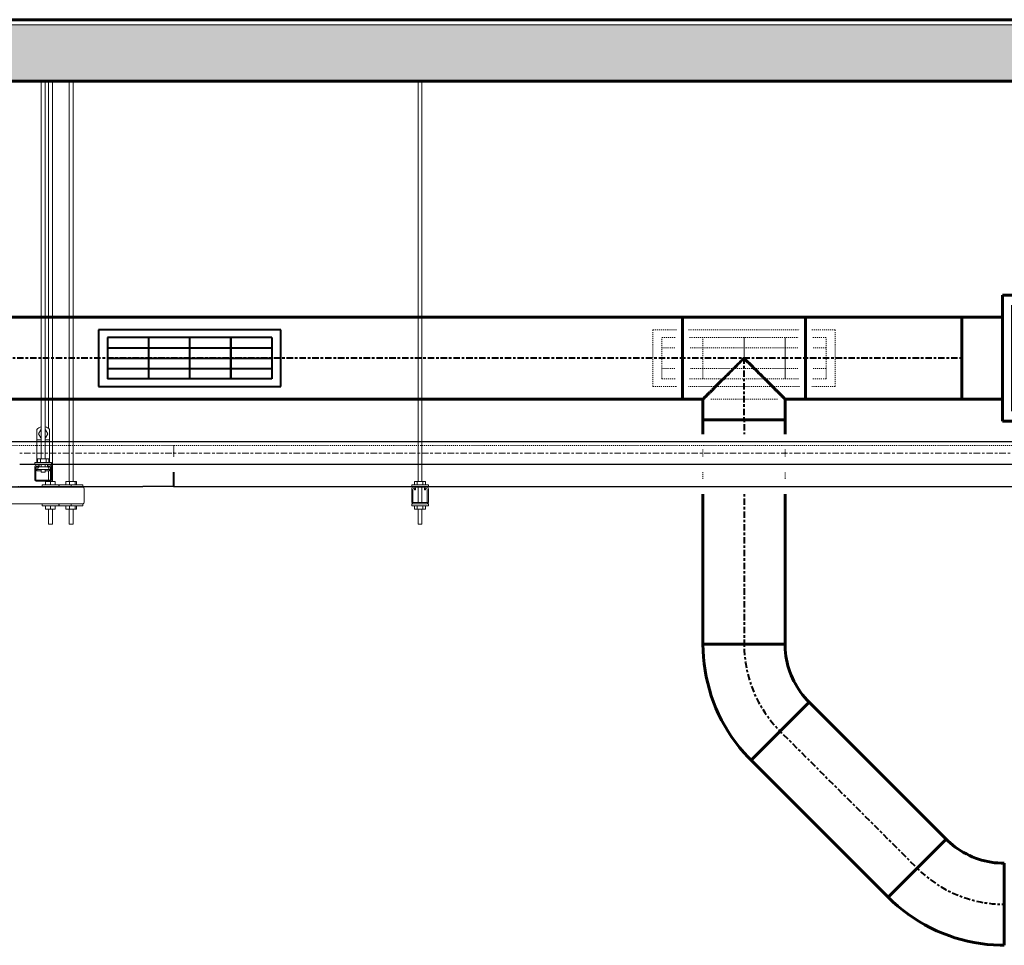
# Model space of a CAD drawing. Header units: inches. Extents: x -723 to 1689, y -292 to 603.
# Tile 15 of 40: x 3 to 99, y 136 to 226. Entities that reach past the tile are written whole.
import ezdxf

# ---------------------------------------------------------------- set-up
doc = ezdxf.new("R2010")
doc.units = ezdxf.units.IN
doc.header["$MEASUREMENT"] = 0
doc.linetypes.add('Center', pattern=[1.25, 0.25, -0.1875, 0.625, -0.1875])
doc.linetypes.add('Hidden 1_16_', pattern=[0.09375, 0.0625, -0.03125])
for name, color, linetype, lineweight in [('A-DETL', 90, 'Hidden 1_16_', 9), ('A-FLOR', 192, 'Continuous', 18), ('A-FLOR-MCUT', 51, 'Continuous', 18), ('A-FLOR-PATT', 8, 'Continuous', 70), ('A-GENM', 13, 'Continuous', 9), ('E-CABL-TRAY', 211, 'Continuous', 30), ('E-POWR-CNDT', 130, 'Continuous', 30), ('E-POWR-CNTR', 130, 'Center', 18), ('M-EQPM', 50, 'Continuous', 60), ('M-HVAC-CDFF', 50, 'Continuous', 40), ('M-HVAC-DUCT', 70, 'Continuous', 60), ('M-HVAC-DUCT-CNTR', 70, 'Center', 40), ('S-BEAM', 12, 'Continuous', 9), ('S-COLS', 52, 'Continuous', 9), ('S-FSTN', 2, 'Continuous', 9)]:
    doc.layers.add(name, color=color, linetype=linetype, lineweight=lineweight)

# ---------------------------------------------------------------- blocks, each defined once
blk = doc.blocks.new('ST-VDC-01_ARCH_REF_v001_rvt_rvt-2-Retail 109 - Raceway Coordination')
at = {"layer": 'A-FLOR-PATT', "lineweight": 9}
h = blk.add_hatch(dxfattribs=at)
h.set_pattern_fill('FP_2', color=256, style=0, pattern_type=2)
h.set_pattern_definition([(50, (70.296, 444.113), (13.77135, -1.20496), [1.44, -15.84]), (355, (70.296, 444.113), (-2.6644, 14.44218), [1.152, -12.672]), (100.451, (71.443, 444.012), (11.10708, 13.23737), [1.224, -13.462]), (46.184, (70.296, 447.953), (20.4913, -3.17785), [2.16, -23.76]), (96.636, (72.003, 447.688), (17.9459, 18.70315), [1.836, -20.193]), (351.184, (70.296, 447.953), (17.9454, 18.7026), [1.728, -19.008]), (21, (72.216, 446.993), (11.46052, -7.73037), [1.44, -15.84]), (326, (72.216, 446.993), (4.67135, 13.92315), [1.152, -12.672]), (71.451, (73.171, 446.348), (16.13207, 6.19284), [1.224, -13.462]), (37.5, (70.296, 444.113), (0.233123, 6.39175), [0.6336, -11.885, 0.6336, -12.23, -12.72]), (37.5, (70.296, 444.113), (0.233123, 6.39175), [-25.382, 0.6336, -12.086]), (7.5, (70.296, 444.113), (5.05073, 7.57304), [0.6336, -6.701, 0.6336, -11.597, -4.848]), (7.5, (70.296, 444.113), (5.05073, 7.57304), [-19.565, 0.6336, -4.214]), (327.5, (66.014, 444.113), (10.24958, -0.43289), [0.6336, -4.166, 0.6336, -14.342, -19.872]), (327.5, (66.014, 444.113), (10.24958, -0.43289), [-19.776, 0.6336, -19.238]), (317.5, (64.094, 444.113), (11.19739, 1.92214), [0.6336, -5.606, 0.6336, -9.312, -14.112]), (317.5, (64.094, 444.113), (11.19739, 1.92214), [-16.186, 0.6336, -13.478])])
h.paths.add_polyline_path([(426.215, 220), (434.921, 220), (434.921, 225.5), (42.499, 225.5), (42.499, 220), (414.35, 220)])
at = {"layer": 'A-FLOR', "color": 133, "lineweight": 60}
for p, q in [((434.921, 226), (43.749, 226)), ((246.264, 220), (434.921, 220))]:
    blk.add_line(p, q, dxfattribs=at)
at = {"layer": 'A-FLOR-MCUT', "color": 9}
blk.add_line((434.921, 225.5), (43.124, 225.5), dxfattribs=at)
blk = doc.blocks.new('HeatRecoveryUnit - Heat Recovery Unit _HRU_-1365172-Retail 109 - Raceway Coordination')
at = {"layer": 'M-EQPM', "color": 7}
for p, q in [((385.048, 199.142), (433.473, 199.142)), ((385.048, 186.858), (385.048, 199.142)), ((433.473, 199.142), (433.473, 186.858)), ((399.812, 198.157), (386.032, 198.157)), ((386.032, 198.157), (386.032, 187.843)), ((399.812, 187.843), (399.812, 198.157)), ((385.048, 197), (381.111, 197)), ((381.111, 197), (381.111, 193)), ((437.41, 195), (433.473, 195)), ((437.41, 193), (437.41, 195)), ((381.111, 193), (381.111, 189)), ((437.41, 191), (437.41, 193)), ((433.473, 191), (437.41, 191)), ((381.111, 189), (385.048, 189)), ((386.032, 187.843), (399.812, 187.843)), ((433.473, 186.858), (385.048, 186.858))]:
    blk.add_line(p, q, dxfattribs=at)
blk = doc.blocks.new('Round Elbow - 1_5 D-1397765-Retail 109 - Raceway Coordination')
at = {"layer": 'M-HVAC-DUCT', "color": 5}
for p, q in [((379.577, 146.1), (376.749, 143.272)), ((376.749, 143.272), (373.92, 140.443)), ((385.234, 139.757), (385.234, 143.757)), ((385.234, 135.757), (385.234, 139.757))]:
    blk.add_line(p, q, dxfattribs=at)
at = {"layer": 'M-HVAC-DUCT', "color": 5, "flags": 128}
for points in [[(385.234, 143.757), (384.914, 143.763), (384.595, 143.783), (384.276, 143.814), (383.96, 143.859), (383.645, 143.916), (383.333, 143.986), (383.023, 144.069), (382.718, 144.163), (382.416, 144.27), (382.119, 144.388), (381.827, 144.519), (381.54, 144.661), (381.259, 144.814), (380.985, 144.979), (380.717, 145.154), (380.457, 145.34), (380.204, 145.536), (379.959, 145.743), (379.723, 145.958), (379.577, 146.1)], [(373.92, 140.443), (374.382, 140), (374.861, 139.575), (375.356, 139.17), (375.867, 138.785), (376.394, 138.421), (376.934, 138.078), (377.488, 137.757), (378.054, 137.459), (378.631, 137.183), (379.219, 136.931), (379.817, 136.702), (380.423, 136.497), (381.037, 136.317), (381.658, 136.162), (382.285, 136.031), (382.916, 135.926), (383.551, 135.846), (384.189, 135.791), (384.828, 135.762), (385.234, 135.757)]]:
    blk.add_lwpolyline(points, dxfattribs=at)
blk = doc.blocks.new('Supply Grille - Double Deflection - Curve Face Rectangular Neck - 16x4 Connection 8 Diameter Duct-1537919-Retail 109 - Raceway Coordination')
at = {"layer": 'M-HVAC-CDFF', "color": 170}
for p, q in [((189.004, 195.75), (189.004, 190.25)), ((206.754, 195.75), (189.004, 195.75)), ((206.754, 190.25), (206.754, 195.75)), ((205.879, 195), (189.879, 195)), ((189.879, 195), (189.879, 191)), ((193.879, 191), (193.879, 195)), ((193.879, 191), (193.879, 195)), ((197.879, 191), (197.879, 195)), ((197.879, 191), (197.879, 195)), ((201.879, 195), (201.879, 191)), ((201.879, 191), (201.879, 195)), ((205.879, 195), (205.879, 191)), ((189.879, 194), (205.879, 194)), ((189.879, 194), (205.879, 194)), ((189.879, 193), (205.879, 193)), ((189.879, 193), (205.879, 193)), ((189.879, 192), (205.879, 192)), ((189.879, 192), (205.879, 192)), ((205.879, 191), (189.879, 191)), ((189.004, 190.25), (206.754, 190.25))]:
    blk.add_line(p, q, dxfattribs=at)
blk = doc.blocks.new('Round Tee - Standard-1397651-Retail 109 - Raceway Coordination')
at = {"layer": 'M-HVAC-DUCT', "color": 5}
for p, q in [((365.879, 197), (353.879, 197)), ((353.879, 197), (353.879, 193)), ((365.879, 193), (365.879, 197)), ((353.879, 193), (353.879, 189)), ((365.879, 189), (365.879, 193)), ((353.879, 189), (355.879, 189)), ((355.879, 189), (355.879, 187)), ((363.879, 187), (363.879, 189)), ((363.879, 189), (365.879, 189)), ((355.879, 187), (359.879, 187)), ((359.879, 187), (363.879, 187))]:
    blk.add_line(p, q, dxfattribs=at)
for points, knots in [([(359.879, 193), (359.68, 192.799), (359.279, 192.401), (358.686, 191.807), (358.107, 191.229), (357.645, 190.767), (357.294, 190.415), (357.042, 190.163), (356.844, 189.965), (356.694, 189.815), (356.587, 189.708), (356.484, 189.606), (356.388, 189.509), (356.298, 189.418), (356.215, 189.336), (356.14, 189.262), (356.05, 189.171), (355.961, 189.081), (355.894, 189.018), (355.879, 189.001), (355.879, 189)], [0, 0, 0, 0, 0.111111, 0.222222, 0.333333, 0.444444, 0.5, 0.555556, 0.611111, 0.638889, 0.666667, 0.694444, 0.722222, 0.75, 0.777778, 0.805556, 0.833333, 0.888889, 0.944444, 1, 1, 1, 1]), ([(363.879, 189), (363.879, 189.001), (363.863, 189.018), (363.797, 189.081), (363.708, 189.171), (363.618, 189.262), (363.543, 189.336), (363.46, 189.418), (363.37, 189.509), (363.273, 189.606), (363.171, 189.708), (363.063, 189.815), (362.951, 189.928), (362.834, 190.045), (362.704, 190.175), (362.558, 190.32), (362.398, 190.481), (362.233, 190.646), (362.008, 190.87), (361.719, 191.161), (361.242, 191.636), (360.629, 192.251), (360.128, 192.749), (359.879, 193)], [0, 0, 0, 0, 0.055556, 0.111111, 0.166667, 0.194444, 0.222222, 0.25, 0.277778, 0.305556, 0.333333, 0.361111, 0.388889, 0.416667, 0.444444, 0.479167, 0.513889, 0.548611, 0.583333, 0.652778, 0.722222, 0.861111, 1, 1, 1, 1])]:
    blk.add_open_spline(points, degree=3, knots=knots, dxfattribs=at)
blk = doc.blocks.new('Round Elbow - 1_5 D-V41-Retail 109 - Raceway Coordination')
at = {"layer": 'M-HVAC-DUCT', "color": 5}
for p, q in [((359.879, 165.112), (355.879, 165.112)), ((363.879, 165.112), (359.879, 165.112)), ((363.394, 156.627), (366.222, 159.455)), ((360.565, 153.799), (363.394, 156.627))]:
    blk.add_line(p, q, dxfattribs=at)
at = {"layer": 'M-HVAC-DUCT', "color": 5, "flags": 128}
for points in [[(355.879, 165.112), (355.892, 164.472), (355.93, 163.834), (355.994, 163.197), (356.083, 162.563), (356.198, 161.934), (356.337, 161.309), (356.502, 160.691), (356.691, 160.079), (356.904, 159.476), (357.142, 158.882), (357.403, 158.297), (357.687, 157.724), (357.994, 157.162), (358.323, 156.613), (358.673, 156.078), (359.045, 155.557), (359.438, 155.052), (359.85, 154.562), (360.281, 154.09), (360.565, 153.799)], [(366.222, 159.455), (366, 159.686), (365.788, 159.926), (365.585, 160.173), (365.393, 160.429), (365.211, 160.692), (365.039, 160.962), (364.879, 161.239), (364.73, 161.522), (364.592, 161.811), (364.466, 162.105), (364.351, 162.404), (364.249, 162.707), (364.159, 163.014), (364.081, 163.324), (364.016, 163.638), (363.963, 163.953), (363.923, 164.271), (363.896, 164.589), (363.881, 164.909), (363.879, 165.112)]]:
    blk.add_lwpolyline(points, dxfattribs=at)
blk = doc.blocks.new('Return Grille - Double Deflection - Curve Face Rectangular Neck - 16x4 Connection 8 Diameter Duct-1524465-Retail 109 - Raceway Coordination')
at = {"layer": 'A-DETL', "color": 210}
for p, q in [((351.004, 195.75), (353.284, 195.75)), ((351.004, 190.25), (351.004, 195.75)), ((354.474, 195.75), (365.284, 195.75)), ((366.474, 195.75), (368.754, 195.75)), ((368.754, 195.75), (368.754, 190.25)), ((351.879, 191), (351.879, 195)), ((351.879, 195), (353.186, 195)), ((354.572, 195), (365.186, 195)), ((355.879, 191), (355.879, 195)), ((355.879, 191), (355.879, 195)), ((359.879, 195), (359.879, 193.002)), ((359.879, 193.002), (359.879, 195)), ((363.879, 195), (363.879, 191)), ((363.879, 191), (363.879, 195)), ((366.572, 195), (367.879, 195)), ((367.879, 191), (367.879, 195)), ((353.135, 194), (351.879, 194)), ((353.135, 194), (351.879, 194)), ((365.135, 194), (354.622, 194)), ((365.135, 194), (354.622, 194)), ((367.879, 194), (366.622, 194)), ((367.879, 194), (366.622, 194)), ((353.135, 192), (351.879, 192)), ((353.135, 192), (351.879, 192)), ((358.876, 192), (354.622, 192)), ((358.876, 192), (354.622, 192)), ((360.876, 192), (358.882, 192)), ((360.876, 192), (358.882, 192)), ((365.135, 192), (360.882, 192)), ((365.135, 192), (360.882, 192)), ((367.879, 192), (366.622, 192)), ((367.879, 192), (366.622, 192)), ((351.879, 191), (353.186, 191)), ((354.572, 191), (357.876, 191)), ((357.881, 191), (361.876, 191)), ((361.881, 191), (365.186, 191)), ((366.572, 191), (367.879, 191)), ((353.284, 190.25), (351.004, 190.25)), ((357.126, 190.25), (354.474, 190.25)), ((362.626, 190.25), (357.131, 190.25)), ((365.284, 190.25), (362.631, 190.25)), ((368.754, 190.25), (366.474, 190.25))]:
    blk.add_line(p, q, dxfattribs=at)
blk = doc.blocks.new('ST-VDC-01_HVAC_REF_v001_rvt_rvt-2-Retail 109 - Raceway Coordination')
at = {"layer": 'A-DETL', "color": 210}
blk.add_line((356.629, 189), (363.129, 189), dxfattribs=at)
at = {"layer": 'A-DETL', "color": 160}
for p, q in [((355.879, 184.098), (355.879, 183.401)), ((363.879, 183.401), (363.879, 184.098)), ((355.879, 181.901), (355.879, 181.25)), ((363.879, 181.25), (363.879, 181.901))]:
    blk.add_line(p, q, dxfattribs=at)
at = {"layer": 'M-HVAC-DUCT', "color": 5}
for p, q in [((353.879, 197), (165.879, 197)), ((353.879, 193), (353.879, 197)), ((381.111, 197), (365.879, 197)), ((365.879, 197), (365.879, 193)), ((381.111, 193), (381.111, 197)), ((353.879, 189), (353.879, 193)), ((365.879, 193), (365.879, 189)), ((381.111, 189), (381.111, 193)), ((165.879, 189), (353.879, 189)), ((365.879, 189), (381.111, 189)), ((355.879, 187), (355.879, 185.598)), ((359.879, 187), (355.879, 187)), ((363.879, 187), (359.879, 187)), ((363.879, 185.598), (363.879, 187)), ((355.879, 179.75), (355.879, 165.112)), ((363.879, 165.112), (363.879, 179.75)), ((355.879, 165.112), (359.879, 165.112)), ((359.879, 165.112), (363.879, 165.112)), ((366.222, 159.455), (363.394, 156.627)), ((379.577, 146.1), (366.222, 159.455)), ((363.394, 156.627), (360.565, 153.799)), ((360.565, 153.799), (373.92, 140.443)), ((376.749, 143.272), (379.577, 146.1)), ((373.92, 140.443), (376.749, 143.272))]:
    blk.add_line(p, q, dxfattribs=at)
at = {"layer": 'M-HVAC-DUCT-CNTR', "color": 170}
for p, q in [((353.879, 193), (165.879, 193)), ((365.879, 193), (353.879, 193)), ((359.879, 187), (359.879, 193)), ((381.111, 193), (365.879, 193)), ((359.879, 187), (359.879, 185.598)), ((359.879, 179.75), (359.879, 165.112)), ((363.394, 156.627), (376.749, 143.272))]:
    blk.add_line(p, q, dxfattribs=at)
for centre, start, end in [((371.879, 165.112), 180, 225), ((385.234, 151.757), 225, 270)]:
    blk.add_arc(centre, 12, start, end, dxfattribs=at)
at = {"layer": 'M-EQPM', "color": 160, "linetype": 'Hidden 1_16_', "lineweight": 9}
blk.add_blockref('HeatRecoveryUnit - Heat Recovery Unit _HRU_-1365172-Retail 109 - Raceway Coordination', (0, 0), dxfattribs=at)
at = {"layer": 'M-HVAC-CDFF', "color": 160, "linetype": 'Hidden 1_16_', "lineweight": 9}
for name, p in [('Supply Grille - Double Deflection - Curve Face Rectangular Neck - 16x4 Connection 8 Diameter Duct-1537919-Retail 109 - Raceway Coordination', (108, 0)), ('Return Grille - Double Deflection - Curve Face Rectangular Neck - 16x4 Connection 8 Diameter Duct-1524465-Retail 109 - Raceway Coordination', (0, 0))]:
    blk.add_blockref(name, p, dxfattribs=at)
at = {"layer": 'M-HVAC-DUCT', "color": 160, "linetype": 'Hidden 1_16_', "lineweight": 9}
for name in ['Round Tee - Standard-1397651-Retail 109 - Raceway Coordination', 'Round Elbow - 1_5 D-V41-Retail 109 - Raceway Coordination', 'Round Elbow - 1_5 D-1397765-Retail 109 - Raceway Coordination']:
    blk.add_blockref(name, (0, 0), dxfattribs=at)
blk = doc.blocks.new('Vertical Rod - Rod-1204655-Retail 109 - Raceway Coordination')
at = {"layer": 'S-COLS'}
for p, q in [((328.124, 219.938), (328.124, 180.987)), ((328.499, 180.987), (328.499, 219.938)), ((328.124, 180.437), (328.124, 178.918)), ((328.499, 178.918), (328.499, 180.437)), ((328.124, 178.264), (328.124, 176.812)), ((328.499, 176.812), (328.499, 178.264)), ((328.124, 176.812), (328.312, 176.812)), ((328.312, 176.812), (328.499, 176.812))]:
    blk.add_line(p, q, dxfattribs=at)
blk = doc.blocks.new('P1060 Series Square Washer - P1064 - Rod Dia 1_2_-V13-Retail 109 - Raceway Coordination')
at = {"layer": 'S-FSTN'}
for p, q in [((170.793, 182.844), (170.793, 182.625)), ((172.418, 182.844), (170.793, 182.844)), ((170.793, 182.625), (170.992, 182.625)), ((171.033, 182.625), (172.176, 182.625)), ((172.22, 182.625), (172.418, 182.625)), ((172.418, 182.625), (172.418, 182.844))]:
    blk.add_line(p, q, dxfattribs=at)
blk = doc.blocks.new('P1060 Series Square Washer - P1064 - Rod Dia 1_2_-V17-Retail 109 - Raceway Coordination')
at = {"layer": 'S-FSTN'}
for p, q in [((327.499, 178.814), (327.499, 178.595)), ((327.635, 178.814), (327.499, 178.814)), ((327.499, 178.595), (329.124, 178.595)), ((329.124, 178.814), (328.988, 178.814)), ((329.124, 178.595), (329.124, 178.814))]:
    blk.add_line(p, q, dxfattribs=at)
blk = doc.blocks.new('Hex_Nut - P1064 - Rod Dia 1_2_-V14-Retail 109 - Raceway Coordination')
at = {"layer": 'S-FSTN'}
for p, q in [((171.055, 183.175), (171.334, 183.175)), ((171.055, 183.175), (171.055, 182.844)), ((171.334, 183.175), (171.877, 183.175)), ((171.334, 182.844), (171.334, 183.175)), ((171.877, 183.175), (172.156, 183.175)), ((171.877, 182.844), (171.877, 183.175)), ((172.156, 182.844), (172.156, 183.175))]:
    blk.add_line(p, q, dxfattribs=at)
blk = doc.blocks.new('Hex_Nut - P1064 - Rod Dia 1_2_-V18-Retail 109 - Raceway Coordination')
at = {"layer": 'S-FSTN'}
for p, q in [((327.761, 178.595), (327.761, 178.264)), ((328.04, 178.264), (328.04, 178.595)), ((328.583, 178.264), (328.583, 178.595)), ((328.862, 178.264), (328.862, 178.595)), ((328.04, 178.264), (327.761, 178.264)), ((328.583, 178.264), (328.04, 178.264)), ((328.862, 178.264), (328.583, 178.264))]:
    blk.add_line(p, q, dxfattribs=at)
blk = doc.blocks.new('GTP - Generic Pt-1005169-Retail 109 - Raceway Coordination')
at = {"layer": 'A-GENM'}
for p, q in [((327.812, 219.938), (327.812, 220)), ((328.812, 219.938), (327.812, 219.938)), ((328.812, 219.938), (328.812, 220))]:
    blk.add_line(p, q, dxfattribs=at)
blk = doc.blocks.new('Channel - Beam Loading T-Series - P1000T-1204555-Retail 109 - Raceway Coordination')
at = {"layer": 'S-BEAM'}
for p, q in [((327.739, 180.437), (327.698, 180.437)), ((328.925, 180.437), (328.882, 180.437)), ((327.499, 180.239), (327.499, 178.949)), ((327.604, 178.949), (327.604, 180.202)), ((327.698, 180.295), (327.739, 180.295)), ((327.77, 180.264), (327.77, 180.22)), ((327.875, 180.22), (327.875, 180.301)), ((328.748, 180.303), (328.748, 180.22)), ((328.853, 180.22), (328.853, 180.264)), ((328.884, 180.295), (328.925, 180.295)), ((329.019, 180.202), (329.019, 178.949)), ((329.124, 178.949), (329.124, 180.239)), ((328.988, 178.918), (327.635, 178.918)), ((327.635, 178.812), (328.988, 178.812))]:
    blk.add_line(p, q, dxfattribs=at)
at = {"layer": 'S-BEAM', "flags": 128}
for points in [[(327.77, 180.22), (327.771, 180.207), (327.776, 180.195), (327.783, 180.185), (327.793, 180.176), (327.804, 180.17), (327.816, 180.167), (327.829, 180.167), (327.841, 180.17), (327.853, 180.176), (327.862, 180.185), (327.869, 180.195), (327.874, 180.207), (327.875, 180.22)], [(327.804, 180.17), (327.793, 180.176), (327.783, 180.185), (327.776, 180.195), (327.771, 180.207)], [(327.874, 180.207), (327.869, 180.195), (327.862, 180.185), (327.853, 180.176), (327.841, 180.17), (327.829, 180.167)], [(328.748, 180.22), (328.749, 180.207), (328.754, 180.195), (328.761, 180.185), (328.771, 180.176), (328.782, 180.17), (328.794, 180.167), (328.807, 180.167), (328.819, 180.17), (328.83, 180.176), (328.84, 180.185), (328.847, 180.195), (328.852, 180.207), (328.853, 180.22)], [(328.794, 180.167), (328.782, 180.17), (328.771, 180.176), (328.761, 180.185), (328.754, 180.195), (328.749, 180.207)], [(328.852, 180.207), (328.847, 180.195), (328.84, 180.185), (328.83, 180.176), (328.819, 180.17)]]:
    blk.add_lwpolyline(points, dxfattribs=at)
at = {"layer": 'S-BEAM'}
for centre, radius, start, end in [((327.698, 180.239), 0.199, 90.00021, 180), ((327.739, 180.301), 0.136, 0, 90), ((328.882, 180.303), 0.135, 90.00021, 180), ((328.925, 180.239), 0.198, 0, 90), ((327.698, 180.202), 0.0938, 90.00021, 180), ((327.739, 180.264), 0.0313, 15, 90), ((327.739, 180.264), 0.0313, 0, 90), ((328.884, 180.264), 0.0313, 90.00021, 180), ((328.884, 180.264), 0.0313, 90.00021, 165), ((328.925, 180.202), 0.0938, 0, 90), ((327.635, 178.949), 0.136, 180, 270), ((327.635, 178.949), 0.0313, 180, 270), ((327.635, 178.949), 0.0313, 210, 240), ((328.988, 178.949), 0.0313, 270.00021, 0), ((328.988, 178.949), 0.136, 270.00021, 0), ((328.988, 178.949), 0.0313, 300, 330)]:
    blk.add_arc(centre, radius, start, end, dxfattribs=at)
blk = doc.blocks.new('Vertical Rod - Rod-V20-Retail 109 - Raceway Coordination')
at = {"layer": 'S-COLS'}
for p, q in [((292.122, 219.937), (292.122, 186.142)), ((292.497, 180.987), (292.497, 219.937)), ((292.122, 182.008), (292.122, 181.105)), ((292.122, 178.263), (292.122, 176.812)), ((292.497, 176.812), (292.497, 178.263)), ((292.122, 176.812), (292.497, 176.812))]:
    blk.add_line(p, q, dxfattribs=at)
blk = doc.blocks.new('P1060 Series Square Washer - P1064 - Rod Dia 1_2_-V21-Retail 109 - Raceway Coordination')
at = {"layer": 'S-FSTN'}
for p, q in [((291.499, 180.437), (291.499, 180.656)), ((291.499, 180.656), (293.124, 180.656)), ((293.124, 180.656), (293.124, 180.437))]:
    blk.add_line(p, q, dxfattribs=at)
blk = doc.blocks.new('Hex_Nut - P1064 - Rod Dia 1_2_-V9-Retail 109 - Raceway Coordination')
at = {"layer": 'S-FSTN'}
for p, q in [((23.523, 183.175), (23.993, 183.175)), ((23.523, 182.844), (23.523, 183.175)), ((23.993, 183.175), (24.464, 183.175)), ((23.993, 182.844), (23.993, 183.175)), ((24.464, 182.844), (24.464, 183.175))]:
    blk.add_line(p, q, dxfattribs=at)
blk = doc.blocks.new('P1060 Series Square Washer - P1064 - Rod Dia 1_2_-V22-Retail 109 - Raceway Coordination')
at = {"layer": 'S-FSTN'}
for p, q in [((291.499, 178.594), (291.499, 178.812)), ((293.124, 178.594), (291.499, 178.594)), ((293.124, 178.812), (293.124, 178.594))]:
    blk.add_line(p, q, dxfattribs=at)
blk = doc.blocks.new('Hex_Nut - P1064 - Rod Dia 1_2_-V23-Retail 109 - Raceway Coordination')
at = {"layer": 'S-FSTN'}
for p, q in [((291.841, 178.263), (291.841, 178.594)), ((292.312, 178.263), (292.312, 178.594)), ((292.782, 178.263), (292.782, 178.594)), ((292.312, 178.263), (291.841, 178.263)), ((292.782, 178.263), (292.312, 178.263))]:
    blk.add_line(p, q, dxfattribs=at)
blk = doc.blocks.new('GTP - Generic Pt-V24-Retail 109 - Raceway Coordination')
at = {"layer": 'A-GENM'}
for p, q in [((273.812, 219.937), (273.812, 220)), ((274.812, 219.937), (273.812, 219.937)), ((274.812, 220), (274.812, 219.937))]:
    blk.add_line(p, q, dxfattribs=at)
blk = doc.blocks.new('P1100 - Pipe and Rigid Steel Conduit Clamp - P1117 - 2_-V11-Retail 109 - Raceway Coordination')
at = {"layer": 'A-GENM'}
for p, q in [((170.981, 186.037), (170.981, 185.051)), ((171.375, 186.023), (171.144, 185.624)), ((171.144, 185.624), (171.375, 185.225)), ((171.418, 186.023), (171.375, 186.023)), ((171.375, 185.225), (171.418, 185.225)), ((171.836, 186.023), (171.793, 186.023)), ((171.793, 185.225), (171.836, 185.225)), ((172.067, 185.624), (171.836, 186.023)), ((171.836, 185.225), (172.067, 185.624)), ((172.231, 185.051), (172.231, 186.037)), ((170.981, 185.051), (171.418, 185.051)), ((170.981, 185.051), (170.981, 183.874)), ((171.793, 185.051), (172.231, 185.051)), ((172.231, 183.874), (172.231, 185.051)), ((170.981, 182.844), (170.981, 183.874)), ((172.231, 183.874), (172.231, 182.844)), ((171.193, 182.625), (171.193, 182.408)), ((172.018, 182.407), (172.018, 182.625)), ((170.981, 182.008), (170.981, 182.158)), ((171.419, 182.008), (170.981, 182.008)), ((172.231, 182.008), (171.793, 182.008)), ((172.231, 182.158), (172.231, 182.008))]:
    blk.add_line(p, q, dxfattribs=at)
for start, end in [(103.66622, 141.34524), (38.65476, 76.3805)]:
    blk.add_arc((171.606, 185.537), 0.8, start, end, dxfattribs=at)
blk = doc.blocks.new('Vertical Rod - Rod-V12-Retail 109 - Raceway Coordination')
at = {"layer": 'S-COLS'}
for p, q in [((171.418, 220), (171.418, 183.175)), ((171.793, 183.175), (171.793, 220)), ((171.418, 182.625), (171.418, 182.408)), ((171.793, 182.404), (171.793, 182.625)), ((171.418, 182.158), (171.418, 181.876)), ((171.418, 181.876), (171.606, 181.876)), ((171.606, 181.876), (171.793, 181.876)), ((171.793, 181.876), (171.793, 182.158))]:
    blk.add_line(p, q, dxfattribs=at)
blk = doc.blocks.new('Channel Nut - P3010 - 1_2_-V15-Retail 109 - Raceway Coordination')
at = {"layer": 'S-BEAM'}
for p, q in [((170.912, 182.408), (170.912, 182.158)), ((171.064, 182.408), (170.912, 182.408)), ((171.064, 182.402), (171.064, 182.158)), ((171.064, 182.402), (171.064, 182.158)), ((172.042, 182.408), (171.169, 182.408)), ((172.3, 182.408), (172.147, 182.408)), ((172.147, 182.158), (172.147, 182.402)), ((172.147, 182.402), (172.147, 182.158)), ((172.3, 182.158), (172.3, 182.408)), ((170.912, 182.158), (171.064, 182.158)), ((171.064, 182.158), (172.147, 182.158)), ((172.147, 182.158), (172.3, 182.158))]:
    blk.add_line(p, q, dxfattribs=at)
at = {"layer": 'S-BEAM', "flags": 128}
for points in [[(171.065, 182.395), (171.07, 182.383), (171.077, 182.373)], [(171.098, 182.358), (171.087, 182.364), (171.077, 182.373), (171.07, 182.383), (171.065, 182.395)], [(171.168, 182.395), (171.163, 182.383), (171.156, 182.373), (171.147, 182.364), (171.135, 182.358), (171.123, 182.355)], [(171.135, 182.358), (171.147, 182.364), (171.156, 182.373)], [(172.088, 182.355), (172.076, 182.358), (172.065, 182.364), (172.055, 182.373), (172.048, 182.383), (172.043, 182.395)], [(172.055, 182.373), (172.065, 182.364), (172.076, 182.358)], [(172.146, 182.395), (172.141, 182.383), (172.134, 182.373), (172.125, 182.364), (172.113, 182.358)], [(172.134, 182.373), (172.141, 182.383), (172.146, 182.395)]]:
    blk.add_lwpolyline(points, dxfattribs=at)
blk = doc.blocks.new('Channel Nut - P3010 - 1_2_-1009259-Retail 109 - Raceway Coordination')
at = {"layer": 'S-BEAM', "flags": 128}
for points in [[(51.077, 182.373), (51.07, 182.383), (51.065, 182.395)], [(51.065, 182.395), (51.07, 182.383), (51.077, 182.373)], [(51.156, 182.373), (51.147, 182.364), (51.135, 182.358)], [(51.135, 182.358), (51.147, 182.364), (51.156, 182.373)], [(52.076, 182.358), (52.065, 182.364), (52.055, 182.373)], [(52.055, 182.373), (52.065, 182.364), (52.076, 182.358)], [(52.146, 182.395), (52.141, 182.383), (52.134, 182.373)], [(52.134, 182.373), (52.141, 182.383), (52.146, 182.395)]]:
    blk.add_lwpolyline(points, dxfattribs=at)
blk = doc.blocks.new('Channel - Beam Loading - P1000-V16-Retail 109 - Raceway Coordination')
at = {"layer": 'S-BEAM'}
for p, q in [((170.793, 182.426), (170.793, 181.136)), ((170.898, 181.137), (170.898, 182.389)), ((171.033, 182.625), (170.992, 182.625)), ((170.992, 182.483), (171.033, 182.483)), ((171.064, 182.452), (171.064, 182.407)), ((171.169, 182.407), (171.169, 182.489)), ((172.042, 182.49), (172.042, 182.407)), ((172.147, 182.407), (172.147, 182.452)), ((172.22, 182.625), (172.176, 182.625)), ((172.179, 182.483), (172.219, 182.483)), ((172.313, 182.389), (172.313, 181.137)), ((172.418, 181.136), (172.418, 182.427)), ((172.282, 181.105), (170.929, 181.105)), ((170.929, 181), (172.282, 181))]:
    blk.add_line(p, q, dxfattribs=at)
at = {"layer": 'S-BEAM', "flags": 128}
for points in [[(171.064, 182.407), (171.065, 182.395), (171.07, 182.383), (171.077, 182.372), (171.087, 182.364), (171.098, 182.358), (171.11, 182.355), (171.123, 182.355), (171.135, 182.358), (171.147, 182.364), (171.156, 182.372), (171.163, 182.383), (171.168, 182.395), (171.169, 182.407)], [(171.077, 182.372), (171.07, 182.383), (171.065, 182.395)], [(171.156, 182.372), (171.147, 182.364), (171.135, 182.358)], [(172.042, 182.407), (172.043, 182.395), (172.048, 182.383), (172.055, 182.372), (172.065, 182.364), (172.076, 182.358), (172.088, 182.355), (172.101, 182.355), (172.113, 182.358), (172.125, 182.364), (172.134, 182.372), (172.141, 182.383), (172.146, 182.395), (172.147, 182.407)], [(172.076, 182.358), (172.065, 182.364), (172.055, 182.372)], [(172.146, 182.395), (172.141, 182.383), (172.134, 182.372)]]:
    blk.add_lwpolyline(points, dxfattribs=at)
at = {"layer": 'S-BEAM'}
for centre, radius, start, end in [((170.992, 182.426), 0.199, 90.00021, 180), ((170.992, 182.389), 0.0938, 90.00021, 180), ((171.033, 182.489), 0.136, 0, 90), ((171.033, 182.452), 0.0313, 15, 90), ((171.033, 182.452), 0.0313, 0, 90), ((172.176, 182.49), 0.135, 90.00021, 180), ((172.179, 182.452), 0.0313, 90.00021, 180), ((172.179, 182.452), 0.0313, 90.00021, 165), ((172.219, 182.389), 0.0938, 0, 90), ((172.22, 182.427), 0.198, 0, 90), ((170.929, 181.136), 0.136, 180, 270), ((170.929, 181.137), 0.0313, 180, 270), ((170.929, 181.137), 0.0313, 210, 240), ((172.282, 181.137), 0.0313, 270.00021, 0), ((172.282, 181.136), 0.136, 270.00021, 0), ((172.282, 181.137), 0.0313, 300, 330)]:
    blk.add_arc(centre, radius, start, end, dxfattribs=at)
blk = doc.blocks.new('Vertical Rod - Rod-V27-Retail 109 - Raceway Coordination')
at = {"layer": 'S-COLS'}
for p, q in [((294.132, 219.938), (294.132, 180.987)), ((294.507, 180.987), (294.507, 219.938)), ((294.132, 178.264), (294.132, 176.812)), ((294.507, 176.812), (294.507, 178.263)), ((294.132, 176.812), (294.187, 176.812)), ((294.187, 176.812), (294.507, 176.812))]:
    blk.add_line(p, q, dxfattribs=at)
blk = doc.blocks.new('P1060 Series Square Washer - P1064 - Rod Dia 1_2_-V28-Retail 109 - Raceway Coordination')
at = {"layer": 'S-FSTN'}
for p, q in [((293.172, 180.656), (293.172, 180.437)), ((294.321, 180.656), (293.172, 180.656)), ((294.18, 180.437), (294.321, 180.437)), ((294.321, 180.437), (294.321, 180.656)), ((294.321, 180.656), (295.47, 180.656)), ((295.47, 180.437), (294.321, 180.437)), ((295.47, 180.656), (295.47, 180.437))]:
    blk.add_line(p, q, dxfattribs=at)
blk = doc.blocks.new('Hex_Nut - P1064 - Rod Dia 1_2_-V30-Retail 109 - Raceway Coordination')
at = {"layer": 'S-FSTN'}
for p, q in [((293.796, 180.987), (294.18, 180.987)), ((293.796, 180.656), (293.796, 180.987)), ((294.18, 180.987), (294.71, 180.987)), ((294.18, 180.656), (294.18, 180.987)), ((294.71, 180.987), (294.846, 180.987)), ((294.71, 180.656), (294.71, 180.987)), ((294.846, 180.656), (294.846, 180.987))]:
    blk.add_line(p, q, dxfattribs=at)
blk = doc.blocks.new('P1060 Series Square Washer - P1064 - Rod Dia 1_2_-V31-Retail 109 - Raceway Coordination')
at = {"layer": 'S-FSTN'}
for p, q in [((293.172, 178.812), (293.172, 178.595)), ((293.172, 178.595), (294.321, 178.595)), ((294.321, 178.814), (294.23, 178.814)), ((294.321, 178.595), (294.321, 178.814)), ((294.321, 178.814), (295.47, 178.814)), ((295.47, 178.595), (294.321, 178.595)), ((295.47, 178.814), (295.47, 178.595))]:
    blk.add_line(p, q, dxfattribs=at)
blk = doc.blocks.new('Hex_Nut - P1064 - Rod Dia 1_2_-V33-Retail 109 - Raceway Coordination')
at = {"layer": 'S-FSTN'}
for p, q in [((293.796, 178.264), (293.796, 178.595)), ((294.18, 178.264), (294.18, 178.595)), ((294.71, 178.264), (294.71, 178.595)), ((294.846, 178.264), (294.846, 178.595)), ((294.18, 178.264), (293.796, 178.264)), ((294.71, 178.264), (294.18, 178.264)), ((294.846, 178.264), (294.71, 178.264))]:
    blk.add_line(p, q, dxfattribs=at)
blk = doc.blocks.new('GTP - Generic Pt-V34-Retail 109 - Raceway Coordination')
at = {"layer": 'A-GENM'}
for p, q in [((280.886, 219.938), (280.886, 220)), ((281.593, 219.938), (280.886, 219.938)), ((281.593, 219.938), (281.593, 220)), ((282.3, 219.938), (281.593, 219.938)), ((282.3, 220), (282.3, 219.938))]:
    blk.add_line(p, q, dxfattribs=at)
blk = doc.blocks.new('Channel - Beam Loading T-Series - P1000T-V35-Retail 109 - Raceway Coordination')
at = {"layer": 'S-BEAM'}
for p, q in [((280.481, 180.437), (280.452, 180.437)), ((280.878, 180.437), (280.481, 180.437)), ((281.32, 180.437), (281.289, 180.437)), ((295.462, 180.437), (281.32, 180.437)), ((280.311, 180.239), (280.311, 178.949)), ((280.386, 178.949), (280.386, 180.202)), ((280.452, 180.295), (280.481, 180.295)), ((280.503, 180.264), (280.503, 180.22)), ((280.54, 180.167), (281.388, 180.167)), ((280.577, 180.22), (280.577, 180.301)), ((281.194, 180.303), (281.194, 180.22)), ((281.232, 180.167), (281.394, 180.167)), ((281.269, 180.22), (281.269, 180.264)), ((281.291, 180.295), (281.32, 180.295)), ((281.386, 180.202), (281.386, 178.949)), ((281.46, 178.949), (281.46, 180.239)), ((295.602, 180.239), (295.602, 178.949)), ((281.364, 178.918), (280.408, 178.918)), ((280.408, 178.812), (281.364, 178.812)), ((281.363, 178.918), (281.386, 178.918)), ((281.364, 178.918), (281.386, 178.918)), ((281.364, 178.812), (295.506, 178.812))]:
    blk.add_line(p, q, dxfattribs=at)
at = {"layer": 'S-BEAM', "flags": 128}
for points in [[(280.503, 180.22), (280.504, 180.207), (280.507, 180.195), (280.512, 180.185), (280.519, 180.176), (280.527, 180.17), (280.536, 180.167), (280.545, 180.167), (280.553, 180.17), (280.561, 180.176), (280.568, 180.185), (280.573, 180.195), (280.576, 180.207), (280.577, 180.22)], [(281.194, 180.22), (281.195, 180.207), (281.199, 180.195), (281.204, 180.185), (281.21, 180.176), (281.218, 180.17), (281.227, 180.167), (281.236, 180.167), (281.245, 180.17), (281.253, 180.176), (281.26, 180.185), (281.265, 180.195), (281.268, 180.207), (281.269, 180.22)]]:
    blk.add_lwpolyline(points, dxfattribs=at)
at = {"layer": 'S-BEAM'}
for centre, major_axis, start_param, end_param in [((280.452, 180.239), (0, 0.199), 0, 1.570796), ((280.481, 180.301), (0, 0.136), 4.712389, 6.283185), ((281.289, 180.303), (0, 0.135), 0, 1.570796), ((281.32, 180.239), (0, 0.198), 4.712389, 6.283185), ((295.462, 180.239), (0, 0.198), 4.712389, 6.226868), ((280.452, 180.202), (0, 0.0938), 0, 1.570796), ((280.481, 180.264), (0, 0.0313), 4.712389, 6.283185), ((281.291, 180.264), (0, 0.0313), 0, 1.570796), ((281.32, 180.202), (0, 0.0938), 4.712389, 6.283185), ((280.408, 178.949), (0, 0.136), 1.570796, 3.141593), ((280.408, 178.949), (0, 0.0313), 1.570796, 3.141593), ((281.364, 178.949), (0, 0.0313), 3.141593, 4.712389), ((281.364, 178.949), (0, 0.136), 3.141593, 4.712389), ((295.506, 178.949), (0, 0.136), 3.141593, 4.712389)]:
    blk.add_ellipse(centre, major_axis=major_axis, ratio=0.707107, start_param=start_param, end_param=end_param, dxfattribs=at)
blk = doc.blocks.new('Channel Horizontal Bend - Standard-1170927-Retail 109 - Raceway Coordination')
at = {"layer": 'A-DETL'}
for p, q in [((277.312, 184.5), (277.312, 183.401)), ((301.312, 184.5), (277.312, 184.5)), ((301.312, 184.5), (304.312, 184.5)), ((304.312, 184.5), (304.312, 183.401)), ((277.312, 181.901), (277.312, 180.5)), ((277.312, 180.5), (289.284, 180.5))]:
    blk.add_line(p, q, dxfattribs=at)
at = {"layer": 'E-CABL-TRAY'}
for p, q in [((304.312, 181.901), (304.312, 180.5)), ((289.285, 180.5), (301.312, 180.5)), ((304.312, 180.5), (301.312, 180.5))]:
    blk.add_line(p, q, dxfattribs=at)

msp = doc.modelspace()

# ---------------------------------------------------------------- linework, layer by layer
at = {"layer": 'A-DETL'}
for p, q in [((18.354029, 183.4015), (18.354029, 184.5)), ((18.354029, 184.5), (163.985427, 184.5))]:
    msp.add_line(p, q, dxfattribs=at)
at = {"layer": 'E-CABL-TRAY'}
for q in [(18.354029, 181.9015), (163.985427, 180.5)]:
    msp.add_line((18.354029, 180.5), q, dxfattribs=at)
at = {"layer": 'E-POWR-CNDT'}
for p, q in [((134.567529, 184.8485), (-258.351917, 184.8485)), ((3.354029, 182.6515), (134.567529, 182.6515))]:
    msp.add_line(p, q, dxfattribs=at)
at = {"layer": 'E-POWR-CNTR'}
msp.add_line((3.354029, 183.75), (134.567529, 183.75), dxfattribs=at)

# ---------------------------------------------------------------- block references
at = {"lineweight": 9}
for name in ['ST-VDC-01_ARCH_REF_v001_rvt_rvt-2-Retail 109 - Raceway Coordination', 'ST-VDC-01_HVAC_REF_v001_rvt_rvt-2-Retail 109 - Raceway Coordination']:
    msp.add_blockref(name, (-285.957498, 0), dxfattribs=at)
at = {"layer": 'A-DETL'}
msp.add_blockref('Channel Horizontal Bend - Standard-1170927-Retail 109 - Raceway Coordination', (-285.957498, 0), dxfattribs=at)
at = {"layer": 'A-GENM'}
for name, p in [('GTP - Generic Pt-V24-Retail 109 - Raceway Coordination', (-267.957498, 0)), ('GTP - Generic Pt-V34-Retail 109 - Raceway Coordination', (-273.229576, 0)), ('GTP - Generic Pt-1005169-Retail 109 - Raceway Coordination', (-285.957498, 0)), ('P1100 - Pipe and Rigid Steel Conduit Clamp - P1117 - 2_-V11-Retail 109 - Raceway Coordination', (-165.957498, 0))]:
    msp.add_blockref(name, p, dxfattribs=at)
at = {"layer": 'S-BEAM'}
for name, p in [('Channel - Beam Loading - P1000-V16-Retail 109 - Raceway Coordination', (-165.957498, 0)), ('Channel Nut - P3010 - 1_2_-V15-Retail 109 - Raceway Coordination', (-165.957498, 0)), ('Channel - Beam Loading T-Series - P1000T-V35-Retail 109 - Raceway Coordination', (-285.957498, 0)), ('Channel - Beam Loading T-Series - P1000T-1204555-Retail 109 - Raceway Coordination', (-285.957498, 0))]:
    msp.add_blockref(name, p, dxfattribs=at)
at = {"layer": 'S-BEAM', "extrusion": (0, 0, -1)}
msp.add_blockref('Channel Nut - P3010 - 1_2_-1009259-Retail 109 - Raceway Coordination', (-57.253664, 0), dxfattribs=at)
at = {"layer": 'S-COLS'}
for name, p in [('Vertical Rod - Rod-V12-Retail 109 - Raceway Coordination', (-165.957498, 0)), ('Vertical Rod - Rod-V20-Retail 109 - Raceway Coordination', (-285.957498, 0)), ('Vertical Rod - Rod-V27-Retail 109 - Raceway Coordination', (-285.957498, 0)), ('Vertical Rod - Rod-1204655-Retail 109 - Raceway Coordination', (-285.957498, 0))]:
    msp.add_blockref(name, p, dxfattribs=at)
at = {"layer": 'S-FSTN'}
for name, p in [('P1060 Series Square Washer - P1064 - Rod Dia 1_2_-V13-Retail 109 - Raceway Coordination', (-165.957498, 0)), ('Hex_Nut - P1064 - Rod Dia 1_2_-V14-Retail 109 - Raceway Coordination', (-165.957498, 0)), ('P1060 Series Square Washer - P1064 - Rod Dia 1_2_-V21-Retail 109 - Raceway Coordination', (-285.957498, 0)), ('Hex_Nut - P1064 - Rod Dia 1_2_-V9-Retail 109 - Raceway Coordination', (-17.639212, -2.188012)), ('P1060 Series Square Washer - P1064 - Rod Dia 1_2_-V28-Retail 109 - Raceway Coordination', (-285.957498, 0)), ('Hex_Nut - P1064 - Rod Dia 1_2_-V30-Retail 109 - Raceway Coordination', (-285.957498, 0)), ('P1060 Series Square Washer - P1064 - Rod Dia 1_2_-V13-Retail 109 - Raceway Coordination', (-129.251552, -2.1875)), ('Hex_Nut - P1064 - Rod Dia 1_2_-V14-Retail 109 - Raceway Coordination', (-129.251552, -2.1875)), ('P1060 Series Square Washer - P1064 - Rod Dia 1_2_-V22-Retail 109 - Raceway Coordination', (-285.957498, 0)), ('Hex_Nut - P1064 - Rod Dia 1_2_-V23-Retail 109 - Raceway Coordination', (-285.957498, 0)), ('P1060 Series Square Washer - P1064 - Rod Dia 1_2_-V31-Retail 109 - Raceway Coordination', (-285.957498, 0)), ('Hex_Nut - P1064 - Rod Dia 1_2_-V33-Retail 109 - Raceway Coordination', (-285.957498, 0)), ('P1060 Series Square Washer - P1064 - Rod Dia 1_2_-V17-Retail 109 - Raceway Coordination', (-285.957498, 0)), ('Hex_Nut - P1064 - Rod Dia 1_2_-V18-Retail 109 - Raceway Coordination', (-285.957498, 0))]:
    msp.add_blockref(name, p, dxfattribs=at)

doc.saveas('drawing.dxf')
